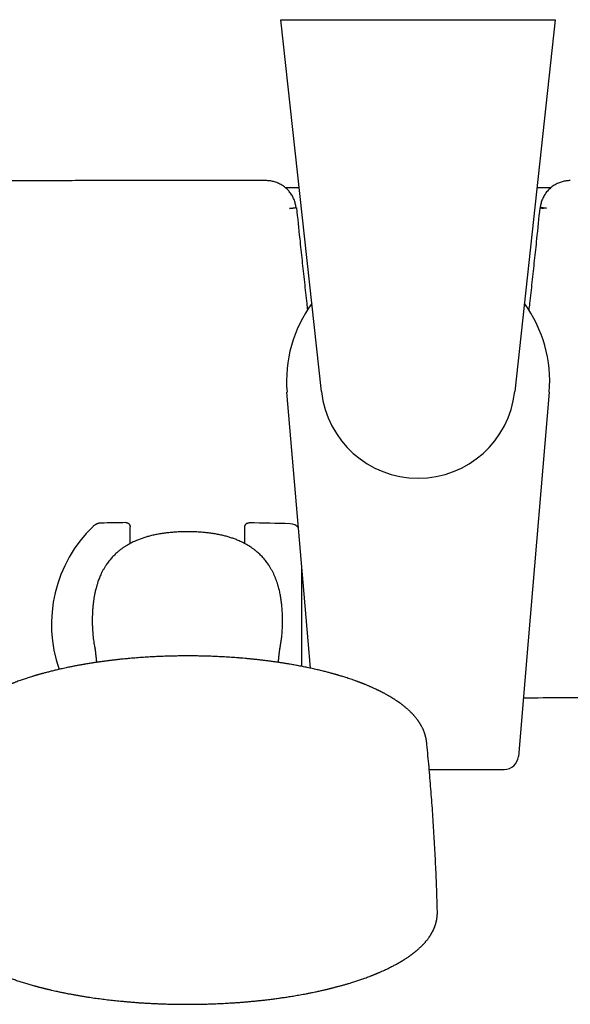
# Model space of a CAD drawing. Header units: millimetres. Extents: x 8 to 806, y 12 to 1720.
# Tile 5 of 129: x 376 to 453, y 714 to 852. Entities that reach past the tile are written whole.
import ezdxf

# ---------------------------------------------------------------- set-up
doc = ezdxf.new("R2010")
doc.units = ezdxf.units.MM

msp = doc.modelspace()

# ---------------------------------------------------------------- linework, layer by layer
at = {"color": 7, "linetype": 'Continuous', "lineweight": 30}
for p, q in [((418, 800.13), (412.33, 852.12)), ((412.33, 852.12), (413.34, 852.12)), ((413.34, 852.12), (449.66, 852.12)), ((450.67, 852.12), (445, 800.13)), ((449.66, 852.12), (450.67, 852.12)), ((414.9, 828.6), (412.99, 828.6)), ((450.01, 828.6), (448.1, 828.6)), ((413.54, 825.72), (413.96, 825.77)), ((413.96, 825.77), (413.98, 825.77)), ((449.04, 825.77), (449.02, 825.77)), ((449.46, 825.72), (449.04, 825.77)), ((416.13, 765.27), (413.17, 800.05)), ((449.83, 800.05), (446.87, 765.27)), ((391.25, 778.9), (391.25, 781.22)), ((407.25, 781.19), (407.25, 778.9)), ((415.25, 761.71), (415.25, 775.53)), ((416.45, 761.47), (416.13, 765.27)), ((446.87, 765.27), (445.51, 749.14)), ((384.99, 762.03), (384.85, 762.01)), ((413.85, 761.97), (413.52, 762.03)), ((433.05, 747.31), (443.51, 747.31))]:
    msp.add_line(p, q, dxfattribs=at)
at = {"color": 7, "linetype": 'Continuous', "lineweight": 30, "flags": 128}
msp.add_lwpolyline([(414.5, 825.82), (414.18, 825.79), (413.98, 825.77)], dxfattribs=at)
at = {"color": 7, "linetype": 'Continuous', "lineweight": 30}
for centre, radius, start, end in [((431.5, 801.6), 18.39, 143.8022, 184.8509), ((431.5, 801.6), 18.39, 355.1491, 36.1978), ((431.5, 801.6), 13.58, 186.2249, 353.7751), ((398.53, 281.88), 500, 90.903, 91.3024), ((399.25, 767.6), 19, 133.8649, 199.3613), ((398.53, 281.88), 500, 88.2697, 88.9295), ((413.57, 780.05), 1.6, 40.9711, 88.2697), ((443.51, 749.31), 2, 270.0093, 355.1491)]:
    msp.add_arc(centre, radius, start, end, dxfattribs=at)
for points, knots in [([(410.24, 829.63), (409.95, 829.63), (409.37, 829.63), (408.49, 829.63), (407.59, 829.63), (406.66, 829.63), (405.7, 829.63), (404.72, 829.63), (403.68, 829.63), (402.57, 829.63), (401.4, 829.63), (400.2, 829.63), (398.97, 829.63), (397.71, 829.63), (396.42, 829.63), (395.1, 829.63), (393.75, 829.63), (392.37, 829.63), (390.96, 829.63), (389.54, 829.63), (388.09, 829.63), (386.61, 829.63), (385.1, 829.63), (383.54, 829.62), (381.94, 829.62), (380.32, 829.62), (378.66, 829.62), (376.98, 829.62), (375.29, 829.62), (373.57, 829.62), (371.82, 829.62), (370.04, 829.62), (368.21, 829.62), (366.33, 829.62), (364.43, 829.62), (362.49, 829.62), (360.53, 829.62), (358.53, 829.62), (357.19, 829.62), (356.51, 829.62)], [0, 0, 0, 0, 0.015917, 0.032305, 0.049166, 0.066499, 0.084303, 0.10258, 0.121329, 0.142497, 0.164237, 0.186548, 0.20943, 0.232883, 0.256908, 0.281503, 0.306669, 0.332407, 0.358716, 0.385111, 0.412056, 0.439553, 0.467601, 0.496724, 0.526419, 0.556685, 0.587522, 0.618931, 0.650334, 0.682289, 0.714795, 0.747851, 0.782151, 0.817024, 0.852471, 0.888493, 0.925088, 0.962257, 1, 1, 1, 1]), ([(414.44, 825.81), (414.44, 825.89), (414.42, 826.05), (414.37, 826.3), (414.3, 826.59), (414.21, 826.86), (414.1, 827.12), (413.99, 827.36), (413.85, 827.61), (413.68, 827.86), (413.5, 828.09), (413.32, 828.3), (413.13, 828.49), (412.92, 828.67), (412.69, 828.85), (412.44, 829.01), (412.17, 829.16), (411.89, 829.29), (411.58, 829.41), (411.29, 829.49), (411.02, 829.56), (410.76, 829.6), (410.5, 829.62), (410.33, 829.63), (410.24, 829.63)], [0, 0, 0, 0, 0.03458, 0.078383, 0.125231, 0.174989, 0.216768, 0.260185, 0.305665, 0.353306, 0.402912, 0.44557, 0.489238, 0.533942, 0.580129, 0.627817, 0.676983, 0.727586, 0.77957, 0.832868, 0.873666, 0.915135, 0.957251, 1, 1, 1, 1]), ([(452.76, 829.63), (452.67, 829.63), (452.47, 829.62), (452.18, 829.59), (451.9, 829.54), (451.62, 829.47), (451.36, 829.38), (451.08, 829.28), (450.79, 829.14), (450.51, 828.98), (450.24, 828.8), (450, 828.6), (449.77, 828.39), (449.56, 828.16), (449.36, 827.92), (449.19, 827.67), (449.04, 827.41), (448.91, 827.15), (448.8, 826.88), (448.71, 826.6), (448.64, 826.33), (448.58, 826.06), (448.56, 825.89), (448.56, 825.81)], [0, 0, 0, 0, 0.04682, 0.093327, 0.139503, 0.185317, 0.230726, 0.275687, 0.328984, 0.381502, 0.433186, 0.484, 0.534139, 0.584108, 0.63369, 0.682632, 0.730699, 0.777855, 0.824639, 0.870984, 0.916748, 0.961802, 1, 1, 1, 1]), ([(413.54, 825.76), (413.58, 825.76), (413.66, 825.77), (413.79, 825.78), (413.91, 825.79), (414.02, 825.8), (414.11, 825.81), (414.2, 825.81), (414.26, 825.82), (414.29, 825.82), (414.3, 825.82)], [0, 0, 0, 0, 0.124787, 0.249393, 0.374194, 0.499265, 0.624645, 0.749863, 0.874877, 1, 1, 1, 1]), ([(414.44, 825.82), (414.43, 825.82), (414.42, 825.82), (414.39, 825.82), (414.35, 825.82), (414.32, 825.82), (414.3, 825.82)], [0, 0, 0, 0, 0.248267, 0.497217, 0.748255, 1, 1, 1, 1]), ([(414.5, 825.82), (414.65, 824.37), (414.9, 821.92), (415.27, 818.46), (415.6, 815.45), (415.85, 813.15), (416, 811.85), (416.04, 811.55)], [0, 0, 0, 0, 0.304131, 0.515307, 0.726482, 0.937655, 1, 1, 1, 1]), ([(448.5, 825.82), (448.35, 824.37), (448.1, 821.92), (447.73, 818.46), (447.4, 815.45), (447.15, 813.15), (447, 811.85), (446.96, 811.55)], [0, 0, 0, 0, 0.30414, 0.515322, 0.726504, 0.937684, 1, 1, 1, 1]), ([(448.5, 825.82), (448.59, 825.81), (448.77, 825.79), (448.94, 825.78), (449.02, 825.77)], [0, 0, 0, 0, 0.558964, 1, 1, 1, 1]), ([(449.46, 825.76), (449.42, 825.76), (449.34, 825.77), (449.21, 825.78), (449.09, 825.79), (448.98, 825.8), (448.89, 825.81), (448.8, 825.81), (448.74, 825.82), (448.71, 825.82), (448.7, 825.82)], [0, 0, 0, 0, 0.125087, 0.250064, 0.375306, 0.500699, 0.625723, 0.750502, 0.875157, 1, 1, 1, 1]), ([(390.65, 781.82), (390.65, 781.82), (390.7, 781.82), (390.78, 781.81), (390.88, 781.77), (390.97, 781.73), (391.06, 781.67), (391.13, 781.59), (391.18, 781.51), (391.22, 781.42), (391.25, 781.32), (391.25, 781.25), (391.25, 781.22)], [0, 0, 0, 0, 0.02811, 0.1495268, 0.2558507, 0.3621745, 0.4684836, 0.5747927, 0.6810944, 0.787396, 0.893698, 1, 1, 1, 1]), ([(399.25, 780.53), (399.04, 780.53), (398.61, 780.53), (397.96, 780.51), (397.31, 780.47), (396.67, 780.41), (396.02, 780.34), (395.37, 780.24), (394.72, 780.12), (394.12, 779.98), (393.56, 779.83), (393.04, 779.67), (392.53, 779.48), (392.08, 779.3), (391.69, 779.12), (391.35, 778.95), (391.02, 778.78), (390.7, 778.59), (390.38, 778.38), (390.07, 778.17), (389.77, 777.94), (389.5, 777.71), (389.26, 777.5), (389.05, 777.29), (388.85, 777.08), (388.65, 776.86), (388.45, 776.64), (388.27, 776.41), (388.09, 776.17), (387.9, 775.89), (387.7, 775.59), (387.5, 775.24), (387.31, 774.89), (387.15, 774.55), (387.02, 774.24), (386.9, 773.96), (386.8, 773.67), (386.69, 773.34), (386.58, 773.01), (386.49, 772.67), (386.4, 772.31), (386.3, 771.88), (386.21, 771.4), (386.14, 770.92), (386.08, 770.43), (386.03, 769.94), (385.99, 769.44), (385.97, 768.95), (385.96, 768.39), (385.96, 767.81), (385.97, 767.24), (386, 766.74), (386.03, 766.3), (386.07, 765.85), (386.13, 765.4), (386.19, 764.96), (386.27, 764.54), (386.33, 764.27), (386.35, 764.15)], [0, 0, 0, 0, 0.025728, 0.0515084, 0.0773173, 0.1033534, 0.129426, 0.1557465, 0.182109, 0.2085603, 0.2305118, 0.2524964, 0.2745545, 0.2966545, 0.3117636, 0.3268724, 0.342052, 0.3572315, 0.3725738, 0.3879157, 0.4033541, 0.4187922, 0.4306585, 0.4425249, 0.4544424, 0.46636, 0.4783803, 0.4904007, 0.5024726, 0.5145445, 0.5306013, 0.5466583, 0.5628317, 0.5790055, 0.5912806, 0.6035557, 0.6158698, 0.628184, 0.6447238, 0.657567, 0.6704188, 0.6898772, 0.7093362, 0.7288788, 0.7484218, 0.7681737, 0.7879259, 0.8077296, 0.8275335, 0.854117, 0.8777309, 0.8955352, 0.9133394, 0.9311848, 0.9490301, 0.9670292, 0.985028, 1, 1, 1, 1]), ([(387.16, 781.75), (387.12, 781.75), (387.04, 781.74), (386.93, 781.73), (386.83, 781.71), (386.76, 781.69), (386.69, 781.67), (386.63, 781.65), (386.57, 781.62), (386.49, 781.59), (386.4, 781.54), (386.3, 781.48), (386.2, 781.4), (386.13, 781.34), (386.09, 781.3)], [0, 0, 0, 0, 0.107153, 0.201854, 0.283505, 0.351714, 0.406248, 0.451984, 0.509455, 0.58084, 0.665998, 0.764629, 0.876224, 1, 1, 1, 1]), ([(412.16, 764.15), (412.16, 764.16), (412.21, 764.36), (412.28, 764.76), (412.38, 765.35), (412.45, 765.95), (412.5, 766.55), (412.54, 767.15), (412.55, 767.77), (412.55, 768.41), (412.54, 769.06), (412.5, 769.71), (412.44, 770.36), (412.36, 771.01), (412.27, 771.55), (412.19, 771.98), (412.11, 772.31), (412.03, 772.63), (411.94, 772.97), (411.83, 773.33), (411.7, 773.72), (411.55, 774.09), (411.4, 774.47), (411.22, 774.83), (411.03, 775.19), (410.83, 775.55), (410.63, 775.86), (410.44, 776.14), (410.26, 776.38), (410.07, 776.62), (409.88, 776.85), (409.68, 777.07), (409.47, 777.29), (409.25, 777.5), (409, 777.71), (408.74, 777.94), (408.44, 778.16), (408.13, 778.38), (407.82, 778.58), (407.49, 778.77), (407.16, 778.95), (406.82, 779.12), (406.43, 779.3), (405.97, 779.49), (405.46, 779.67), (404.94, 779.83), (404.38, 779.98), (403.79, 780.12), (403.16, 780.24), (402.52, 780.33), (401.88, 780.41), (401.23, 780.47), (400.57, 780.51), (399.92, 780.53), (399.48, 780.53), (399.25, 780.53)], [0, 0, 0, 0, 0.001117, 0.02494, 0.048765, 0.072723, 0.096683, 0.120884, 0.145107, 0.17087, 0.196655, 0.222516, 0.248406, 0.274667, 0.300969, 0.314197, 0.327425, 0.340686, 0.353947, 0.369985, 0.386042, 0.402267, 0.418492, 0.434813, 0.451135, 0.467654, 0.484207, 0.496251, 0.508308, 0.520465, 0.532622, 0.544832, 0.557043, 0.569356, 0.581684, 0.596714, 0.611768, 0.626993, 0.642219, 0.657529, 0.672839, 0.688307, 0.703793, 0.725826, 0.747942, 0.770097, 0.792328, 0.817887, 0.843491, 0.869386, 0.89528, 0.921321, 0.947363, 0.973668, 1, 1, 1, 1]), ([(407.25, 781.19), (407.26, 781.22), (407.26, 781.29), (407.29, 781.39), (407.33, 781.48), (407.38, 781.57), (407.45, 781.64), (407.53, 781.7), (407.63, 781.75), (407.73, 781.78), (407.81, 781.79), (407.86, 781.79), (407.87, 781.79)], [0, 0, 0, 0, 0.104591, 0.212216, 0.316807, 0.424431, 0.52903, 0.636661, 0.741274, 0.84892, 0.971943, 1, 1, 1, 1]), ([(386.29, 764.45), (386.29, 764.45), (386.29, 764.45), (386.29, 764.45), (386.29, 764.45), (386.29, 764.44), (386.29, 764.44), (386.29, 764.44), (386.29, 764.43), (386.29, 764.43), (386.29, 764.43), (386.29, 764.42), (386.3, 764.42), (386.3, 764.41), (386.3, 764.41), (386.3, 764.4), (386.3, 764.4), (386.3, 764.39), (386.3, 764.38), (386.3, 764.38), (386.3, 764.37), (386.3, 764.36), (386.31, 764.35), (386.31, 764.34), (386.31, 764.34), (386.31, 764.33), (386.31, 764.33), (386.31, 764.32), (386.31, 764.31), (386.31, 764.31), (386.31, 764.3), (386.31, 764.3), (386.32, 764.29), (386.32, 764.28), (386.32, 764.28), (386.32, 764.27), (386.32, 764.26), (386.32, 764.26), (386.32, 764.25), (386.32, 764.24), (386.32, 764.23), (386.32, 764.23), (386.33, 764.22), (386.33, 764.21), (386.33, 764.2), (386.33, 764.19), (386.33, 764.18), (386.33, 764.17), (386.33, 764.16), (386.34, 764.15), (386.34, 764.14), (386.34, 764.13), (386.34, 764.12), (386.34, 764.11), (386.34, 764.11), (386.34, 764.1), (386.34, 764.09), (386.35, 764.08), (386.35, 764.07), (386.35, 764.06), (386.35, 764.05), (386.35, 764.04), (386.35, 764.03), (386.35, 764.03), (386.35, 764.02), (386.35, 764.01), (386.36, 764), (386.36, 764), (386.36, 763.99), (386.36, 763.98), (386.36, 763.97), (386.36, 763.96), (386.36, 763.95), (386.36, 763.94), (386.37, 763.92), (386.37, 763.91), (386.37, 763.9), (386.37, 763.89), (386.37, 763.87), (386.38, 763.85), (386.38, 763.84), (386.38, 763.82), (386.38, 763.8), (386.39, 763.78), (386.39, 763.75), (386.39, 763.73), (386.39, 763.71), (386.4, 763.69), (386.4, 763.65), (386.41, 763.59), (386.41, 763.53), (386.42, 763.49), (386.42, 763.47), (386.43, 763.44), (386.43, 763.42), (386.43, 763.39), (386.43, 763.36), (386.44, 763.33), (386.44, 763.3), (386.45, 763.27), (386.45, 763.23), (386.45, 763.2), (386.46, 763.16), (386.46, 763.13), (386.46, 763.1), (386.47, 763.07), (386.47, 763.04), (386.47, 763.01), (386.48, 762.97), (386.48, 762.94), (386.48, 762.91), (386.49, 762.87), (386.49, 762.84), (386.5, 762.79), (386.5, 762.75), (386.51, 762.7), (386.51, 762.62), (386.52, 762.55), (386.53, 762.49), (386.53, 762.45), (386.53, 762.41), (386.54, 762.37), (386.54, 762.32), (386.55, 762.29), (386.55, 762.28)], [0, 0, 0, 0, 0.0010444, 0.0159499, 0.0308892, 0.0458623, 0.0607523, 0.0752244, 0.0862875, 0.0970796, 0.1075538, 0.1175631, 0.1270969, 0.1361548, 0.1447368, 0.1528441, 0.1620477, 0.1715728, 0.1814195, 0.1915879, 0.2020723, 0.2125024, 0.2226568, 0.2287746, 0.2347877, 0.2409162, 0.2475045, 0.2545567, 0.2594257, 0.2644937, 0.2697607, 0.2752267, 0.2807028, 0.2858714, 0.2925292, 0.2985843, 0.3040364, 0.3088882, 0.3138195, 0.3193616, 0.3255145, 0.3316913, 0.3382747, 0.3447229, 0.3509604, 0.3569872, 0.3628032, 0.3711341, 0.379067, 0.386639, 0.3938499, 0.3974829, 0.4011462, 0.4051351, 0.409461, 0.4141239, 0.4191239, 0.4242112, 0.4296056, 0.4352727, 0.4407351, 0.4458401, 0.4505877, 0.4549779, 0.4590106, 0.4623272, 0.4655487, 0.4690816, 0.4729388, 0.4771204, 0.4816263, 0.4864566, 0.492502, 0.4987504, 0.5047892, 0.5106111, 0.5162161, 0.521604, 0.5296323, 0.5371246, 0.544081, 0.5528655, 0.561457, 0.5700845, 0.578748, 0.5874475, 0.596183, 0.6049453, 0.6137089, 0.6412485, 0.668569, 0.6763082, 0.6840179, 0.6918062, 0.7001079, 0.7089686, 0.7183884, 0.7283673, 0.7380059, 0.7481069, 0.7583754, 0.7686574, 0.7789529, 0.7892618, 0.7980895, 0.806884, 0.8153621, 0.823472, 0.8312137, 0.8407949, 0.8497448, 0.8580631, 0.8684825, 0.8789363, 0.8894974, 0.9001657, 0.92176, 0.943398, 0.9519144, 0.960723, 0.9699248, 0.9795198, 0.9907281, 1, 1, 1, 1]), ([(411.96, 762.28), (411.96, 762.29), (411.97, 762.33), (411.97, 762.37), (411.98, 762.41), (411.98, 762.45), (411.98, 762.49), (411.99, 762.53), (411.99, 762.56), (411.99, 762.6), (412, 762.63), (412, 762.67), (412.01, 762.72), (412.01, 762.77), (412.02, 762.82), (412.02, 762.86), (412.02, 762.9), (412.03, 762.92), (412.03, 762.95), (412.03, 762.98), (412.04, 763.01), (412.04, 763.04), (412.04, 763.07), (412.05, 763.11), (412.05, 763.14), (412.05, 763.17), (412.06, 763.21), (412.06, 763.24), (412.06, 763.27), (412.07, 763.3), (412.07, 763.33), (412.07, 763.36), (412.08, 763.38), (412.08, 763.41), (412.08, 763.43), (412.09, 763.45), (412.09, 763.47), (412.09, 763.5), (412.1, 763.55), (412.1, 763.6), (412.11, 763.65), (412.12, 763.7), (412.12, 763.75), (412.13, 763.78), (412.13, 763.81), (412.13, 763.82), (412.13, 763.84), (412.14, 763.86), (412.14, 763.88), (412.14, 763.89), (412.14, 763.91), (412.15, 763.94), (412.15, 763.96), (412.15, 763.98), (412.15, 764), (412.16, 764.03), (412.16, 764.05), (412.16, 764.08), (412.17, 764.1), (412.17, 764.12), (412.17, 764.13), (412.17, 764.14), (412.18, 764.15), (412.18, 764.16), (412.18, 764.17), (412.18, 764.18), (412.18, 764.19), (412.18, 764.19), (412.18, 764.2), (412.18, 764.2), (412.18, 764.21), (412.18, 764.21), (412.18, 764.22), (412.19, 764.23), (412.19, 764.24), (412.19, 764.24), (412.19, 764.25), (412.19, 764.26), (412.19, 764.27), (412.19, 764.28), (412.19, 764.29), (412.2, 764.3), (412.2, 764.31), (412.2, 764.32), (412.2, 764.33), (412.2, 764.34), (412.2, 764.35), (412.21, 764.37), (412.21, 764.38), (412.21, 764.39), (412.21, 764.4), (412.21, 764.41), (412.21, 764.42), (412.22, 764.42), (412.22, 764.43), (412.22, 764.43), (412.22, 764.44), (412.22, 764.44), (412.22, 764.44), (412.22, 764.45), (412.22, 764.45), (412.22, 764.45), (412.22, 764.45), (412.22, 764.45)], [0, 0, 0, 0, 0.009859, 0.020657, 0.030175, 0.039312, 0.048066, 0.056517, 0.064945, 0.073373, 0.0818, 0.090228, 0.103403, 0.116419, 0.129276, 0.141998, 0.148663, 0.155747, 0.16325, 0.171173, 0.179515, 0.188275, 0.197455, 0.206927, 0.21685, 0.226761, 0.23666, 0.246546, 0.25642, 0.266087, 0.274914, 0.283351, 0.291396, 0.299049, 0.306312, 0.313183, 0.319708, 0.326194, 0.346712, 0.367435, 0.386018, 0.404602, 0.422976, 0.440853, 0.447991, 0.45505, 0.462349, 0.470097, 0.478295, 0.486943, 0.49604, 0.506566, 0.517546, 0.528673, 0.539919, 0.551286, 0.56566, 0.579885, 0.59371, 0.607135, 0.614008, 0.620772, 0.627349, 0.633458, 0.639073, 0.644195, 0.648185, 0.651813, 0.65508, 0.65817, 0.661534, 0.666382, 0.671735, 0.677591, 0.683246, 0.689277, 0.695492, 0.701853, 0.708359, 0.715011, 0.725474, 0.736277, 0.747354, 0.758343, 0.76919, 0.779895, 0.790457, 0.807227, 0.823515, 0.839322, 0.854648, 0.869515, 0.883936, 0.897911, 0.908612, 0.919521, 0.930783, 0.942399, 0.95431, 0.966254, 0.978199, 0.992135, 1, 1, 1, 1]), ([(399.25, 763.18), (399.08, 763.18), (398.82, 763.18), (398.45, 763.18), (398.14, 763.18), (397.76, 763.17), (397.37, 763.17), (396.95, 763.16), (396.52, 763.14), (396.09, 763.13), (395.64, 763.11), (395.18, 763.1), (394.73, 763.07), (394.26, 763.05), (393.8, 763.02), (393.33, 762.99), (392.86, 762.96), (392.39, 762.93), (391.91, 762.89), (391.44, 762.85), (390.97, 762.81), (390.49, 762.76), (390.02, 762.72), (389.55, 762.67), (389.08, 762.61), (388.61, 762.56), (388.14, 762.5), (387.67, 762.44), (387.2, 762.37), (386.74, 762.31), (386.28, 762.24), (385.82, 762.17), (385.39, 762.1), (385.11, 762.05), (384.99, 762.03)], [0, 0, 0, 0, 0.036632, 0.051332, 0.075763, 0.101125, 0.128336, 0.156747, 0.186097, 0.216176, 0.246838, 0.277971, 0.309491, 0.341334, 0.37345, 0.405798, 0.438344, 0.471063, 0.503932, 0.536931, 0.570045, 0.603259, 0.636563, 0.669946, 0.703398, 0.736911, 0.770478, 0.804093, 0.83775, 0.871444, 0.905169, 0.938922, 0.972698, 1, 1, 1, 1]), ([(413.52, 762.03), (413.51, 762.03), (413.34, 762.06), (413.01, 762.12), (412.51, 762.2), (412.02, 762.27), (411.52, 762.34), (411.01, 762.41), (410.5, 762.48), (409.99, 762.55), (409.48, 762.61), (408.97, 762.66), (408.49, 762.72), (408.01, 762.76), (407.54, 762.81), (407.07, 762.85), (406.59, 762.89), (406.11, 762.93), (405.63, 762.96), (405.16, 763), (404.67, 763.03), (404.19, 763.05), (403.71, 763.08), (403.23, 763.1), (402.75, 763.12), (402.27, 763.14), (401.8, 763.15), (401.33, 763.16), (400.88, 763.17), (400.47, 763.18), (400.11, 763.18), (399.71, 763.18), (399.43, 763.18), (399.25, 763.18)], [0, 0, 0, 0, 0.002178, 0.038295, 0.074493, 0.110778, 0.147153, 0.183623, 0.220194, 0.256873, 0.293668, 0.330588, 0.363765, 0.396951, 0.430143, 0.463337, 0.496531, 0.529721, 0.562903, 0.596072, 0.62922, 0.662339, 0.695415, 0.728428, 0.761349, 0.794128, 0.826678, 0.85882, 0.890138, 0.919368, 0.942985, 0.963333, 1, 1, 1, 1]), ([(384.88, 762.01), (384.84, 762.01), (384.76, 761.99), (384.62, 761.97), (384.46, 761.94), (384.27, 761.91), (384.07, 761.87), (383.84, 761.83), (383.6, 761.78), (383.34, 761.73), (383.07, 761.68), (382.78, 761.62), (382.45, 761.55), (382.11, 761.48), (381.75, 761.4), (381.41, 761.33), (381.09, 761.25), (380.78, 761.18), (380.49, 761.11), (380.22, 761.04), (379.95, 760.97), (379.69, 760.9), (379.43, 760.84), (379.2, 760.78), (379, 760.72), (378.82, 760.67), (378.68, 760.63), (378.56, 760.6), (378.45, 760.57), (378.37, 760.54), (378.31, 760.53), (378.25, 760.51), (378.18, 760.49), (378.09, 760.46), (377.99, 760.43), (377.88, 760.4), (377.76, 760.36), (377.62, 760.32), (377.41, 760.25), (377.12, 760.16), (376.78, 760.05), (376.46, 759.94), (376.15, 759.84), (375.86, 759.74), (375.56, 759.63), (375.32, 759.54), (375.13, 759.47), (375, 759.42), (374.89, 759.38), (374.81, 759.34), (374.75, 759.32), (374.71, 759.3), (374.67, 759.29), (374.63, 759.27), (374.58, 759.25), (374.51, 759.22), (374.43, 759.19), (374.33, 759.15), (374.23, 759.11), (374.11, 759.06), (373.94, 758.99), (373.73, 758.9), (373.48, 758.79), (373.26, 758.69), (373.05, 758.6), (372.86, 758.51), (372.69, 758.42), (372.54, 758.35), (372.43, 758.3), (372.33, 758.25), (372.24, 758.2), (372.15, 758.16), (372.04, 758.1), (371.91, 758.03), (371.78, 757.97), (371.65, 757.89), (371.51, 757.82), (371.36, 757.73), (371.23, 757.66), (371.13, 757.6), (371.05, 757.56), (370.98, 757.52), (370.91, 757.48), (370.86, 757.44), (370.82, 757.42), (370.78, 757.4), (370.74, 757.38), (370.69, 757.34), (370.62, 757.3), (370.54, 757.25), (370.45, 757.2), (370.36, 757.14), (370.26, 757.08), (370.18, 757.02), (370.09, 756.97), (370.01, 756.91), (369.93, 756.85), (369.86, 756.8), (369.79, 756.76), (369.73, 756.71), (369.66, 756.67), (369.6, 756.62), (369.52, 756.57), (369.43, 756.5), (369.34, 756.43), (369.24, 756.36), (369.14, 756.28), (369.04, 756.21), (368.94, 756.13), (368.85, 756.05), (368.76, 755.97), (368.68, 755.91), (368.61, 755.85), (368.55, 755.8), (368.5, 755.75), (368.43, 755.69), (368.37, 755.63), (368.28, 755.55), (368.18, 755.46), (368.07, 755.35), (367.96, 755.24), (367.84, 755.12), (367.74, 755.01), (367.64, 754.9), (367.55, 754.8), (367.47, 754.71), (367.4, 754.63), (367.34, 754.55), (367.27, 754.46), (367.2, 754.38), (367.15, 754.3), (367.09, 754.23), (367.04, 754.16), (366.98, 754.08), (366.93, 754), (366.88, 753.92), (366.83, 753.85), (366.79, 753.79), (366.76, 753.75), (366.74, 753.72), (366.73, 753.69), (366.71, 753.66), (366.69, 753.63), (366.67, 753.6), (366.65, 753.55), (366.62, 753.5), (366.58, 753.45), (366.55, 753.39), (366.52, 753.34), (366.49, 753.28), (366.46, 753.21), (366.42, 753.14), (366.39, 753.08), (366.36, 753.02), (366.34, 752.96), (366.31, 752.9), (366.29, 752.85), (366.26, 752.79), (366.24, 752.73), (366.22, 752.68), (366.2, 752.64), (366.18, 752.6), (366.17, 752.55), (366.15, 752.5), (366.12, 752.43), (366.1, 752.36), (366.07, 752.28), (366.05, 752.21), (366.03, 752.14), (366, 752.06), (365.98, 751.99), (365.97, 751.92), (365.95, 751.87), (365.94, 751.8), (365.92, 751.73), (365.91, 751.66), (365.89, 751.6), (365.88, 751.54), (365.88, 751.5), (365.87, 751.47), (365.86, 751.43), (365.86, 751.4), (365.85, 751.36), (365.84, 751.31), (365.84, 751.26), (365.83, 751.19), (365.82, 751.11), (365.81, 751.05), (365.81, 751.02)], [0, 0, 0, 0, 0.00349, 0.007727, 0.012713, 0.01845, 0.024937, 0.032177, 0.039692, 0.047876, 0.056729, 0.066251, 0.076443, 0.088503, 0.100328, 0.11168, 0.122559, 0.132966, 0.142901, 0.152363, 0.161352, 0.170858, 0.179771, 0.18809, 0.195816, 0.20147, 0.206693, 0.21125, 0.215121, 0.217722, 0.219884, 0.221767, 0.224388, 0.227926, 0.231347, 0.235334, 0.239887, 0.245006, 0.250393, 0.264082, 0.27708, 0.289387, 0.301001, 0.312467, 0.324312, 0.336536, 0.341924, 0.347257, 0.351798, 0.355423, 0.357629, 0.35927, 0.360493, 0.362145, 0.364409, 0.367259, 0.370694, 0.374715, 0.379322, 0.384491, 0.38973, 0.40115, 0.411895, 0.421964, 0.431356, 0.440064, 0.448073, 0.455382, 0.460383, 0.464617, 0.468522, 0.473023, 0.478411, 0.484486, 0.49125, 0.4977, 0.504725, 0.512324, 0.520497, 0.524354, 0.528327, 0.532391, 0.535958, 0.538786, 0.540874, 0.542275, 0.544471, 0.547376, 0.550989, 0.555311, 0.560341, 0.565783, 0.570955, 0.575776, 0.580246, 0.585527, 0.590215, 0.594334, 0.598207, 0.601939, 0.605542, 0.609425, 0.614241, 0.61963, 0.625556, 0.631619, 0.637707, 0.644191, 0.650701, 0.657209, 0.663202, 0.668498, 0.673098, 0.676902, 0.680938, 0.685354, 0.690149, 0.695288, 0.703382, 0.711999, 0.720897, 0.729774, 0.738512, 0.746849, 0.754038, 0.760652, 0.766636, 0.772568, 0.778793, 0.785347, 0.790076, 0.795193, 0.800698, 0.80669, 0.811845, 0.817395, 0.822682, 0.827073, 0.829704, 0.83186, 0.833612, 0.835504, 0.837652, 0.840056, 0.842717, 0.846743, 0.850623, 0.854196, 0.857485, 0.861714, 0.866513, 0.871075, 0.875099, 0.879064, 0.883174, 0.886467, 0.890152, 0.8942, 0.897945, 0.90111, 0.903697, 0.906489, 0.909376, 0.912546, 0.916516, 0.922031, 0.926497, 0.930384, 0.935236, 0.940192, 0.944762, 0.948277, 0.951434, 0.955108, 0.959511, 0.963768, 0.967644, 0.971152, 0.973135, 0.975022, 0.976975, 0.97901, 0.981235, 0.983636, 0.986712, 0.990465, 0.994894, 1, 1, 1, 1]), ([(432.7, 751.02), (432.7, 751.05), (432.69, 751.1), (432.69, 751.16), (432.68, 751.21), (432.67, 751.25), (432.67, 751.29), (432.66, 751.33), (432.65, 751.39), (432.64, 751.47), (432.62, 751.56), (432.61, 751.63), (432.6, 751.69), (432.59, 751.74), (432.57, 751.8), (432.56, 751.86), (432.54, 751.92), (432.53, 751.98), (432.51, 752.03), (432.5, 752.08), (432.49, 752.12), (432.47, 752.18), (432.45, 752.24), (432.43, 752.3), (432.41, 752.36), (432.39, 752.43), (432.35, 752.53), (432.31, 752.64), (432.27, 752.74), (432.23, 752.84), (432.18, 752.96), (432.12, 753.08), (432.06, 753.2), (432, 753.3), (431.96, 753.38), (431.93, 753.44), (431.9, 753.49), (431.87, 753.54), (431.84, 753.59), (431.8, 753.66), (431.76, 753.73), (431.71, 753.8), (431.66, 753.88), (431.6, 753.97), (431.54, 754.06), (431.47, 754.15), (431.4, 754.25), (431.32, 754.36), (431.23, 754.47), (431.14, 754.59), (431.04, 754.7), (430.96, 754.8), (430.88, 754.9), (430.8, 754.98), (430.73, 755.06), (430.65, 755.13), (430.59, 755.2), (430.52, 755.27), (430.44, 755.35), (430.35, 755.44), (430.23, 755.55), (430.11, 755.66), (429.98, 755.78), (429.84, 755.9), (429.69, 756.02), (429.54, 756.14), (429.41, 756.25), (429.3, 756.33), (429.21, 756.4), (429.13, 756.46), (429.06, 756.51), (429.01, 756.55), (428.97, 756.58), (428.94, 756.6), (428.92, 756.62), (428.89, 756.64), (428.85, 756.67), (428.79, 756.71), (428.72, 756.76), (428.63, 756.82), (428.55, 756.87), (428.46, 756.94), (428.35, 757.01), (428.24, 757.08), (428.13, 757.15), (428.02, 757.22), (427.92, 757.28), (427.82, 757.34), (427.72, 757.4), (427.63, 757.46), (427.52, 757.52), (427.41, 757.59), (427.27, 757.67), (427.11, 757.76), (426.92, 757.86), (426.77, 757.95), (426.63, 758.01), (426.54, 758.07), (426.44, 758.12), (426.35, 758.16), (426.28, 758.2), (426.23, 758.22), (426.19, 758.24), (426.15, 758.26), (426.13, 758.27), (426.1, 758.29), (426.06, 758.31), (426.02, 758.33), (425.95, 758.36), (425.87, 758.4), (425.78, 758.44), (425.68, 758.49), (425.54, 758.56), (425.37, 758.64), (425.17, 758.73), (424.99, 758.81), (424.82, 758.88), (424.66, 758.95), (424.5, 759.02), (424.33, 759.09), (424.19, 759.15), (424.08, 759.19), (424, 759.23), (423.92, 759.26), (423.85, 759.29), (423.78, 759.31), (423.72, 759.33), (423.66, 759.36), (423.59, 759.39), (423.5, 759.42), (423.4, 759.46), (423.29, 759.5), (423.16, 759.55), (422.94, 759.63), (422.65, 759.74), (422.27, 759.87), (421.92, 759.99), (421.58, 760.1), (421.27, 760.2), (420.98, 760.29), (420.71, 760.37), (420.5, 760.44), (420.36, 760.48), (420.28, 760.5), (420.22, 760.52), (420.17, 760.53), (420.14, 760.54), (420.11, 760.55), (420.07, 760.56), (420.01, 760.58), (419.93, 760.6), (419.82, 760.64), (419.68, 760.67), (419.52, 760.72), (419.34, 760.77), (419.13, 760.82), (418.91, 760.88), (418.65, 760.95), (418.25, 761.05), (417.71, 761.18), (417.04, 761.34), (416.36, 761.49), (415.67, 761.63), (414.99, 761.77), (414.31, 761.89), (413.86, 761.97), (413.63, 762.01)], [0, 0, 0, 0, 0.004199, 0.007733, 0.010601, 0.012804, 0.014343, 0.016784, 0.019523, 0.024992, 0.030717, 0.034582, 0.037829, 0.040912, 0.0443, 0.048047, 0.051487, 0.055157, 0.058439, 0.061166, 0.063812, 0.066883, 0.070899, 0.074854, 0.078692, 0.082068, 0.088286, 0.097037, 0.102858, 0.1085, 0.116005, 0.125651, 0.132795, 0.141217, 0.145388, 0.149064, 0.152321, 0.155665, 0.159191, 0.164083, 0.16903, 0.173676, 0.179509, 0.185675, 0.1923, 0.198705, 0.205857, 0.213514, 0.222065, 0.23081, 0.239104, 0.247094, 0.253315, 0.259551, 0.265704, 0.271445, 0.27675, 0.281663, 0.286816, 0.294627, 0.303069, 0.311957, 0.321295, 0.331089, 0.341166, 0.350998, 0.360548, 0.366406, 0.372115, 0.377227, 0.381615, 0.38528, 0.387115, 0.388695, 0.39002, 0.391522, 0.393925, 0.397241, 0.40215, 0.407028, 0.411668, 0.41607, 0.423338, 0.429857, 0.435942, 0.441741, 0.447363, 0.452694, 0.457803, 0.462735, 0.468119, 0.474203, 0.480985, 0.489661, 0.498873, 0.508622, 0.513404, 0.518304, 0.523116, 0.527344, 0.530966, 0.533183, 0.535091, 0.53669, 0.53798, 0.539094, 0.540689, 0.542855, 0.545896, 0.549627, 0.554048, 0.558776, 0.563345, 0.57313, 0.582086, 0.590214, 0.597513, 0.603985, 0.61156, 0.618768, 0.625628, 0.629224, 0.632717, 0.636099, 0.639159, 0.641797, 0.644039, 0.646617, 0.649567, 0.65308, 0.657155, 0.661791, 0.666989, 0.672717, 0.687992, 0.702552, 0.716399, 0.729533, 0.740832, 0.751547, 0.76168, 0.771233, 0.774457, 0.777384, 0.779694, 0.781387, 0.78246, 0.7834, 0.784756, 0.786563, 0.789753, 0.793782, 0.798649, 0.804354, 0.810897, 0.818138, 0.826188, 0.835045, 0.844709, 0.86787, 0.890707, 0.913219, 0.935406, 0.957265, 0.978797, 1, 1, 1, 1]), ([(446.2, 757.34), (446.89, 757.34), (449.41, 757.35), (453.77, 757.37), (459.28, 757.41), (464.79, 757.45), (470.3, 757.5), (475.81, 757.55), (481.32, 757.62), (486.82, 757.69), (492.33, 757.77), (497.84, 757.85), (503.35, 757.94), (508.24, 758.03), (511.29, 758.09), (512.51, 758.12)], [0, 0, 0, 0, 0.031022, 0.11411, 0.197214, 0.280325, 0.36343, 0.44652, 0.529584, 0.612614, 0.695649, 0.778717, 0.861809, 0.944915, 1, 1, 1, 1]), ([(434.19, 727.52), (434.17, 728.02), (434.15, 729.04), (434.09, 730.58), (434.03, 732.14), (433.96, 733.7), (433.89, 735.26), (433.8, 736.82), (433.71, 738.37), (433.62, 739.93), (433.51, 741.48), (433.4, 743.04), (433.28, 744.59), (433.15, 746.14), (433.02, 747.7), (432.87, 749.25), (432.77, 750.36), (432.71, 750.95), (432.7, 751.03)], [0, 0, 0, 0, 0.063904, 0.130099, 0.196289, 0.262474, 0.328655, 0.39483, 0.461, 0.527164, 0.593323, 0.659475, 0.725621, 0.79176, 0.857892, 0.924017, 0.990135, 1, 1, 1, 1]), ([(364.32, 727.52), (364.32, 727.48), (364.32, 727.41), (364.32, 727.33), (364.32, 727.26), (364.32, 727.19), (364.32, 727.14), (364.32, 727.09), (364.33, 727.04), (364.33, 726.98), (364.34, 726.91), (364.34, 726.84), (364.35, 726.78), (364.35, 726.72), (364.36, 726.67), (364.37, 726.61), (364.38, 726.54), (364.39, 726.47), (364.4, 726.39), (364.42, 726.29), (364.44, 726.19), (364.46, 726.07), (364.49, 725.95), (364.52, 725.85), (364.54, 725.77), (364.56, 725.7), (364.58, 725.65), (364.6, 725.59), (364.62, 725.53), (364.64, 725.46), (364.66, 725.4), (364.69, 725.32), (364.73, 725.23), (364.77, 725.13), (364.81, 725.04), (364.84, 724.96), (364.88, 724.89), (364.91, 724.81), (364.95, 724.73), (365, 724.65), (365.05, 724.55), (365.11, 724.43), (365.19, 724.31), (365.26, 724.19), (365.33, 724.08), (365.4, 723.98), (365.46, 723.89), (365.52, 723.8), (365.57, 723.73), (365.62, 723.67), (365.65, 723.62), (365.69, 723.56), (365.74, 723.51), (365.79, 723.44), (365.86, 723.36), (365.94, 723.26), (366.01, 723.18), (366.08, 723.1), (366.14, 723.03), (366.2, 722.97), (366.26, 722.9), (366.31, 722.85), (366.36, 722.8), (366.4, 722.76), (366.43, 722.73), (366.46, 722.7), (366.49, 722.67), (366.53, 722.63), (366.58, 722.58), (366.64, 722.52), (366.7, 722.46), (366.78, 722.39), (366.86, 722.31), (366.94, 722.24), (367.01, 722.18), (367.05, 722.14), (367.11, 722.09), (367.16, 722.05), (367.22, 722), (367.28, 721.95), (367.34, 721.9), (367.39, 721.85), (367.44, 721.82), (367.47, 721.79), (367.5, 721.77), (367.52, 721.75), (367.53, 721.74), (367.55, 721.73), (367.58, 721.7), (367.63, 721.66), (367.7, 721.61), (367.79, 721.54), (367.88, 721.47), (367.98, 721.4), (368.11, 721.3), (368.27, 721.2), (368.44, 721.08), (368.6, 720.97), (368.76, 720.87), (368.91, 720.77), (369.04, 720.69), (369.13, 720.63), (369.2, 720.59), (369.26, 720.55), (369.32, 720.51), (369.37, 720.48), (369.42, 720.45), (369.46, 720.43), (369.49, 720.42), (369.52, 720.4), (369.55, 720.38), (369.61, 720.34), (369.67, 720.31), (369.75, 720.26), (369.86, 720.2), (370.01, 720.12), (370.17, 720.03), (370.35, 719.93), (370.52, 719.84), (370.7, 719.75), (370.95, 719.62), (371.29, 719.46), (371.62, 719.3), (371.87, 719.19), (372.03, 719.12), (372.18, 719.05), (372.31, 718.99), (372.43, 718.94), (372.53, 718.9), (372.62, 718.86), (372.68, 718.83), (372.73, 718.81), (372.76, 718.8), (372.78, 718.79), (372.81, 718.78), (372.84, 718.77), (372.89, 718.75), (372.95, 718.72), (373.03, 718.69), (373.11, 718.66), (373.19, 718.62), (373.32, 718.57), (373.5, 718.5), (373.74, 718.41), (374.01, 718.31), (374.31, 718.2), (374.71, 718.05), (375.22, 717.88), (375.83, 717.67), (376.36, 717.51), (376.79, 717.38), (377.1, 717.29), (377.39, 717.2), (377.68, 717.12), (377.92, 717.06), (378.12, 717), (378.28, 716.96), (378.43, 716.92), (378.58, 716.88), (378.72, 716.84), (378.86, 716.81), (378.98, 716.78), (379.09, 716.75), (379.17, 716.73), (379.23, 716.71), (379.28, 716.7), (379.32, 716.69), (379.36, 716.68), (379.41, 716.67), (379.47, 716.65), (379.56, 716.63), (379.67, 716.61), (379.81, 716.57), (379.97, 716.54), (380.14, 716.5), (380.37, 716.44), (380.67, 716.37), (381.07, 716.29), (381.51, 716.19), (382, 716.09), (382.5, 715.99), (382.99, 715.9), (383.49, 715.81), (384.01, 715.72), (384.54, 715.63), (385.07, 715.54), (385.72, 715.44), (386.5, 715.33), (387.41, 715.21), (388.31, 715.1), (389.21, 715), (390.01, 714.92), (390.7, 714.86), (391.27, 714.81), (391.84, 714.76), (392.39, 714.72), (392.92, 714.68), (393.47, 714.65), (394.03, 714.62), (394.6, 714.59), (395.14, 714.57), (395.65, 714.55), (396.09, 714.53), (396.47, 714.52), (396.79, 714.51), (397.13, 714.5), (397.49, 714.5), (397.87, 714.49), (398.3, 714.48), (398.78, 714.48), (399.32, 714.48), (399.89, 714.48), (400.48, 714.49), (401.09, 714.5), (401.72, 714.51), (402.43, 714.53), (403.22, 714.56), (404.1, 714.6), (404.98, 714.65), (405.76, 714.7), (406.44, 714.74), (407, 714.79), (407.57, 714.83), (408.13, 714.89), (408.67, 714.94), (409.19, 714.99), (409.68, 715.04), (410.14, 715.09), (410.55, 715.14), (410.94, 715.19), (411.3, 715.24), (411.64, 715.28), (411.96, 715.33), (412.27, 715.37), (412.56, 715.41), (412.85, 715.45), (413.16, 715.5), (413.49, 715.55), (413.84, 715.61), (414.21, 715.67), (414.6, 715.74), (415, 715.81), (415.42, 715.88), (415.85, 715.96), (416.3, 716.05), (416.71, 716.13), (417.08, 716.21), (417.39, 716.28), (417.67, 716.34), (417.92, 716.39), (418.15, 716.45), (418.36, 716.49), (418.54, 716.54), (418.7, 716.57), (418.82, 716.6), (418.93, 716.63), (419.02, 716.65), (419.1, 716.67), (419.17, 716.69), (419.24, 716.7), (419.31, 716.72), (419.4, 716.74), (419.51, 716.77), (419.63, 716.8), (419.77, 716.84), (419.93, 716.88), (420.11, 716.93), (420.3, 716.98), (420.51, 717.03), (420.74, 717.1), (420.96, 717.16), (421.19, 717.22), (421.4, 717.28), (421.61, 717.35), (421.87, 717.42), (422.16, 717.51), (422.49, 717.61), (422.8, 717.71), (423.09, 717.81), (423.36, 717.9), (423.63, 717.99), (423.91, 718.09), (424.22, 718.2), (424.54, 718.32), (424.8, 718.42), (425, 718.5), (425.12, 718.55), (425.24, 718.59), (425.34, 718.63), (425.43, 718.67), (425.51, 718.7), (425.57, 718.73), (425.63, 718.75), (425.68, 718.77), (425.75, 718.8), (425.82, 718.83), (425.92, 718.87), (426.03, 718.92), (426.16, 718.98), (426.3, 719.04), (426.51, 719.13), (426.79, 719.25), (427.12, 719.41), (427.46, 719.58), (427.77, 719.73), (428.05, 719.87), (428.28, 720), (428.49, 720.11), (428.66, 720.21), (428.79, 720.28), (428.89, 720.34), (428.97, 720.38), (429.04, 720.43), (429.1, 720.46), (429.15, 720.49), (429.2, 720.52), (429.26, 720.55), (429.33, 720.6), (429.41, 720.65), (429.49, 720.7), (429.61, 720.78), (429.76, 720.87), (429.93, 720.98), (430.08, 721.08), (430.21, 721.17), (430.33, 721.26), (430.45, 721.34), (430.56, 721.42), (430.66, 721.5), (430.76, 721.57), (430.85, 721.64), (430.92, 721.7), (430.99, 721.75), (431.07, 721.81), (431.14, 721.87), (431.23, 721.94), (431.35, 722.04), (431.49, 722.17), (431.66, 722.32), (431.81, 722.46), (431.93, 722.58), (432.02, 722.67), (432.1, 722.75), (432.18, 722.83), (432.26, 722.91), (432.34, 723), (432.42, 723.09), (432.51, 723.19), (432.59, 723.29), (432.69, 723.4), (432.79, 723.53), (432.88, 723.65), (432.98, 723.78), (433.06, 723.9), (433.14, 724.01), (433.2, 724.1), (433.25, 724.18), (433.29, 724.25), (433.33, 724.33), (433.38, 724.41), (433.43, 724.5), (433.48, 724.59), (433.53, 724.67), (433.57, 724.75), (433.6, 724.82), (433.64, 724.9), (433.67, 724.98), (433.72, 725.07), (433.76, 725.17), (433.8, 725.27), (433.83, 725.36), (433.86, 725.43), (433.88, 725.48), (433.9, 725.54), (433.92, 725.6), (433.93, 725.66), (433.95, 725.71), (433.97, 725.76), (433.98, 725.8), (433.99, 725.84), (434, 725.89), (434.01, 725.94), (434.03, 726), (434.04, 726.05), (434.05, 726.1), (434.06, 726.14), (434.07, 726.18), (434.08, 726.22), (434.08, 726.25), (434.09, 726.28), (434.1, 726.33), (434.11, 726.38), (434.12, 726.43), (434.12, 726.48), (434.13, 726.52), (434.13, 726.55), (434.14, 726.58), (434.14, 726.62), (434.15, 726.67), (434.16, 726.72), (434.16, 726.77), (434.17, 726.82), (434.17, 726.86), (434.17, 726.89), (434.18, 726.93), (434.18, 726.97), (434.18, 727), (434.18, 727.05), (434.19, 727.1), (434.19, 727.14), (434.19, 727.18), (434.19, 727.22), (434.19, 727.25), (434.19, 727.28), (434.19, 727.32), (434.19, 727.38), (434.19, 727.44), (434.19, 727.49), (434.19, 727.52)], [0, 0, 0, 0, 0.001671, 0.003269, 0.004777, 0.006074, 0.007146, 0.008086, 0.008978, 0.010015, 0.011345, 0.012896, 0.014191, 0.015188, 0.016232, 0.017513, 0.018839, 0.020094, 0.022051, 0.023681, 0.026143, 0.028915, 0.031091, 0.033361, 0.035512, 0.0365, 0.037608, 0.038906, 0.040392, 0.04191, 0.043371, 0.044775, 0.047201, 0.049446, 0.051534, 0.053269, 0.054909, 0.056656, 0.05855, 0.06057, 0.062669, 0.06565, 0.068668, 0.071599, 0.074463, 0.076694, 0.07891, 0.081037, 0.082941, 0.084301, 0.085528, 0.086821, 0.088243, 0.089795, 0.09202, 0.094404, 0.096925, 0.0986, 0.10033, 0.102115, 0.103793, 0.105255, 0.106501, 0.107476, 0.108266, 0.109037, 0.109864, 0.110745, 0.112158, 0.113693, 0.115349, 0.117157, 0.119245, 0.121625, 0.122729, 0.123887, 0.125098, 0.126363, 0.127681, 0.129052, 0.130476, 0.131791, 0.132748, 0.133491, 0.134022, 0.134359, 0.134707, 0.135119, 0.135597, 0.136801, 0.138288, 0.140057, 0.142108, 0.144308, 0.146435, 0.150043, 0.153407, 0.156528, 0.159412, 0.162276, 0.165222, 0.166352, 0.167494, 0.168647, 0.16978, 0.170762, 0.171567, 0.172215, 0.172704, 0.173084, 0.173787, 0.174713, 0.175863, 0.177237, 0.178833, 0.181577, 0.184411, 0.187259, 0.190123, 0.193002, 0.195896, 0.202135, 0.208443, 0.21094, 0.213351, 0.215529, 0.217474, 0.219184, 0.22066, 0.221902, 0.22291, 0.223425, 0.223846, 0.224175, 0.224478, 0.22494, 0.225618, 0.226488, 0.227548, 0.228689, 0.229857, 0.231053, 0.233979, 0.237056, 0.240917, 0.244932, 0.248994, 0.256591, 0.264344, 0.272251, 0.276033, 0.279731, 0.283254, 0.286601, 0.289772, 0.291664, 0.293489, 0.295244, 0.296931, 0.298549, 0.300099, 0.301577, 0.302864, 0.303693, 0.304363, 0.304874, 0.305262, 0.305727, 0.3063, 0.30698, 0.307767, 0.309101, 0.310661, 0.312444, 0.314331, 0.316255, 0.320144, 0.324179, 0.329171, 0.334368, 0.339771, 0.344769, 0.349931, 0.355256, 0.360653, 0.366011, 0.371329, 0.380333, 0.389221, 0.397992, 0.406648, 0.415188, 0.420717, 0.426194, 0.431529, 0.436685, 0.441663, 0.446461, 0.451984, 0.457249, 0.462257, 0.467008, 0.471501, 0.474355, 0.477346, 0.480496, 0.483802, 0.487267, 0.490888, 0.495597, 0.500548, 0.505741, 0.511175, 0.516845, 0.522608, 0.528411, 0.536453, 0.544569, 0.552759, 0.561024, 0.566322, 0.57165, 0.577008, 0.582362, 0.587527, 0.592476, 0.59721, 0.601729, 0.605603, 0.609303, 0.61283, 0.616183, 0.619362, 0.622367, 0.625217, 0.628017, 0.631066, 0.634365, 0.637914, 0.641713, 0.645761, 0.649806, 0.654074, 0.658565, 0.663277, 0.668212, 0.671733, 0.675007, 0.678032, 0.680808, 0.683334, 0.68561, 0.687637, 0.689275, 0.690704, 0.691922, 0.692931, 0.693735, 0.694504, 0.695199, 0.695997, 0.697002, 0.698215, 0.699635, 0.701233, 0.70303, 0.705028, 0.707227, 0.709676, 0.712331, 0.715014, 0.717637, 0.720201, 0.722705, 0.725149, 0.729364, 0.733388, 0.737222, 0.740864, 0.744315, 0.747661, 0.751091, 0.755274, 0.759586, 0.764025, 0.765805, 0.767544, 0.769118, 0.770524, 0.771761, 0.77283, 0.77373, 0.774462, 0.775198, 0.776104, 0.777179, 0.778423, 0.780105, 0.782023, 0.784112, 0.786236, 0.791168, 0.796249, 0.801478, 0.806852, 0.810951, 0.81478, 0.818337, 0.821624, 0.823376, 0.825023, 0.826485, 0.827752, 0.828824, 0.829485, 0.830341, 0.831393, 0.83264, 0.834083, 0.83572, 0.837428, 0.840806, 0.84394, 0.84683, 0.849476, 0.851878, 0.854035, 0.856394, 0.858587, 0.860612, 0.86247, 0.864191, 0.865616, 0.86715, 0.868864, 0.870789, 0.872925, 0.876886, 0.881018, 0.885322, 0.887863, 0.890216, 0.892375, 0.89434, 0.896455, 0.898654, 0.901029, 0.903569, 0.906195, 0.908894, 0.912213, 0.915431, 0.918497, 0.921478, 0.924501, 0.926475, 0.928315, 0.930007, 0.931714, 0.933661, 0.935849, 0.938005, 0.940046, 0.941915, 0.943612, 0.945213, 0.946947, 0.949183, 0.951556, 0.953856, 0.956068, 0.9573, 0.958554, 0.959839, 0.961155, 0.9625, 0.963749, 0.964804, 0.965498, 0.966281, 0.96733, 0.968606, 0.969833, 0.970956, 0.971977, 0.972894, 0.97372, 0.97446, 0.975112, 0.975771, 0.976626, 0.977695, 0.978897, 0.979944, 0.980652, 0.981245, 0.981873, 0.982639, 0.983542, 0.984783, 0.985853, 0.986749, 0.987487, 0.988194, 0.988872, 0.989586, 0.990296, 0.991144, 0.992129, 0.993116, 0.993855, 0.99446, 0.994943, 0.995542, 0.996348, 0.997359, 0.998576, 1, 1, 1, 1])]:
    msp.add_open_spline(points, degree=3, knots=knots, dxfattribs=at)

doc.saveas('drawing.dxf')
